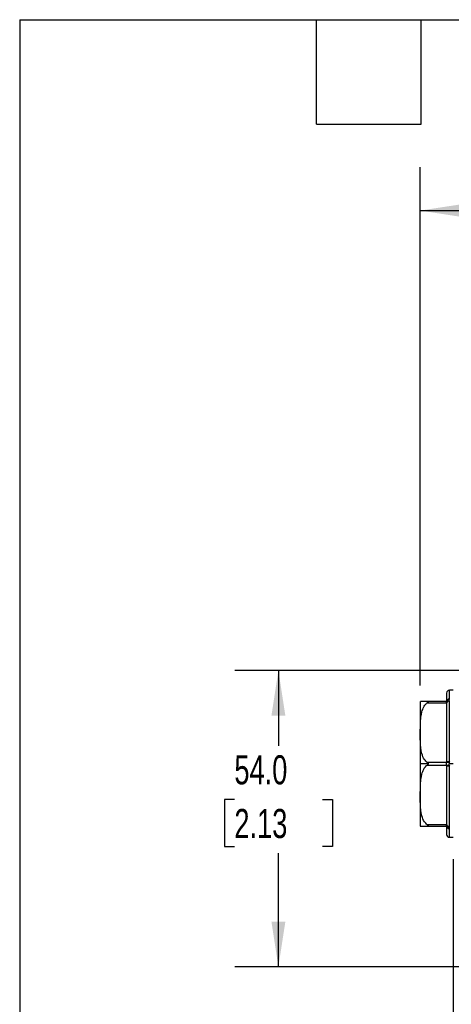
# Model space of a CAD drawing. Header units: millimetres. Extents: x 19 to 819, y 19 to 629.
# Tile 13 of 43: x 19 to 113, y 413 to 629. Entities that reach past the tile are written whole.
import ezdxf

# ---------------------------------------------------------------- set-up
doc = ezdxf.new("R2010")
doc.units = ezdxf.units.MM
doc.header["$LTSCALE"] = 3
doc.layers.add('DIMENSIONS', color=140, linetype='Continuous', lineweight=25)
doc.layers.add('TEXT', color=140, linetype='Continuous', lineweight=25)
doc.styles.add('SLDTEXTSTYLE0', font='TXT', dxfattribs={"width": 0.7})
doc.dimstyles.new('SLDDIMSTYLE0', dxfattribs={"dimtxt": 6.474023, "dimasz": 9.906, "dimexe": 0, "dimexo": 0.0625, "dimgap": 1.618506, "dimtad": 0, "dimtih": 1, "dimtoh": 1, "dimlfac": 0.833333, "dimrnd": 1e-09, "dimzin": 4, "dimdsep": 46, "dimtxsty": 'SLDTEXTSTYLE0', "dimsah": 1, "dimcen": 0.09, "dimadec": 0, "dimazin": 1, "dimtfac": 1, "dimtofl": 0, "dimtmove": 0, "dimatfit": 3, "dimfxl": 0, "dimfrac": 2, "dimtolj": 1, "dimtzin": 12, "dimarcsym": 0})
doc.dimstyles.new('SLDDIMSTYLE1', dxfattribs={"dimtxt": 6.474023, "dimasz": 9.906, "dimexe": 0, "dimexo": 0.0625, "dimgap": 1.618506, "dimtad": 0, "dimtih": 1, "dimtoh": 1, "dimlfac": 0.833333, "dimrnd": 1e-09, "dimzin": 4, "dimdsep": 46, "dimtxsty": 'SLDTEXTSTYLE0', "dimsah": 1, "dimcen": 0.09, "dimadec": 0, "dimazin": 1, "dimtfac": 1, "dimtmove": 0, "dimatfit": 0, "dimfxl": 0, "dimfrac": 2, "dimtolj": 1, "dimtzin": 12, "dimarcsym": 0})

# ---------------------------------------------------------------- blocks, each defined once
blk = doc.blocks.new('_D_22')
at = {"layer": 'DIMENSIONS'}
for p, q in [((106.5, 483.07), (106.5, 596.43)), ((244.5, 483.07), (244.5, 596.43)), ((106.5, 586.91), (157.63, 586.91)), ((166.4, 586.91), (164.23, 586.91)), ((164.23, 586.91), (164.23, 576.62)), ((185.64, 586.91), (187.81, 586.91)), ((187.81, 586.91), (187.81, 576.62)), ((244.5, 586.91), (194.41, 586.91)), ((164.23, 576.62), (166.4, 576.62)), ((187.81, 576.62), (185.64, 576.62))]:
    blk.add_line(p, q, dxfattribs=at)
for points in [[(106.5, 586.91), (116.41, 585.38), (116.41, 588.43)], [(244.5, 586.91), (234.6, 588.43), (234.6, 585.38)]]:
    blk.add_solid(points, dxfattribs=at)
at = {"layer": 'DIMENSIONS', "char_height": 6.35, "attachment_point": 1, "style": 'SLDTEXTSTYLE0'}
for s, insert in [('115.0', (163.71, 596.54)), ('4.53', (166.4, 584.8))]:
    blk.add_mtext(s, dxfattribs=dict(at, insert=insert))
blk = doc.blocks.new('_D_23')
at = {"layer": 'DIMENSIONS'}
for p, q in [((117.09, 486.34), (66.01, 486.34)), ((75.53, 486.34), (75.53, 469.9)), ((65.92, 458.16), (63.74, 458.16)), ((63.74, 458.16), (63.74, 447.87)), ((85.15, 458.16), (87.33, 458.16)), ((87.33, 458.16), (87.33, 447.87)), ((63.74, 447.87), (65.92, 447.87)), ((87.33, 447.87), (85.15, 447.87)), ((75.53, 421.54), (75.53, 446.42)), ((117.09, 421.54), (66.01, 421.54))]:
    blk.add_line(p, q, dxfattribs=at)
for points in [[(75.53, 486.34), (74.01, 476.43), (77.06, 476.43)], [(75.53, 421.54), (77.06, 431.44), (74.01, 431.44)]]:
    blk.add_solid(points, dxfattribs=at)
at = {"layer": 'DIMENSIONS', "char_height": 6.35, "attachment_point": 1, "style": 'SLDTEXTSTYLE0'}
for s, insert in [('54.0', (65.92, 467.8)), ('2.13', (65.92, 456.06))]:
    blk.add_mtext(s, dxfattribs=dict(at, insert=insert))
blk = doc.blocks.new('_D_24')
at = {"layer": 'DIMENSIONS'}
for p, q in [((113.7, 445.06), (113.7, 391.27)), ((118.5, 436.93), (118.5, 391.27)), ((65.37, 400.79), (63.2, 400.79)), ((63.2, 400.79), (63.2, 390.5)), ((84.61, 400.79), (86.78, 400.79)), ((86.78, 400.79), (86.78, 390.5)), ((113.7, 400.79), (93.38, 400.79)), ((118.5, 400.79), (137.55, 400.79)), ((63.2, 390.5), (65.37, 390.5)), ((86.78, 390.5), (84.61, 390.5))]:
    blk.add_line(p, q, dxfattribs=at)
for points in [[(113.7, 400.79), (103.8, 402.32), (103.8, 399.27)], [(118.5, 400.79), (128.41, 399.27), (128.41, 402.32)]]:
    blk.add_solid(points, dxfattribs=at)
at = {"layer": 'DIMENSIONS', "char_height": 6.35, "attachment_point": 1, "style": 'SLDTEXTSTYLE0'}
for s, insert in [('4.0', (68.07, 410.43)), ('0.16', (65.37, 398.69))]:
    blk.add_mtext(s, dxfattribs=dict(at, insert=insert))

msp = doc.modelspace()

# ---------------------------------------------------------------- linework, layer by layer
for p, q in [((112.261257, 481.416696), (112.261257, 479.556696)), ((113.701259, 482.016695), (112.861259, 482.016695)), ((112.861259, 480.084604), (112.861259, 482.016695)), ((106.501258, 479.263719), (106.501258, 465.936698)), ((108.013287, 479.556696), (106.528156, 479.556696)), ((112.261257, 479.556696), (108.013287, 479.556696)), ((108.013287, 479.256696), (112.261257, 479.256696)), ((112.322144, 479.726648), (112.260439, 479.55076)), ((112.261257, 479.256696), (112.261257, 479.118077)), ((112.261257, 479.118077), (112.261257, 466.375315)), ((112.861259, 480.084604), (112.854817, 479.993521)), ((112.854817, 479.727435), (112.861259, 479.628984)), ((112.861259, 466.392316), (112.861259, 479.628984)), ((106.501258, 465.936698), (106.501258, 452.609673)), ((108.24026, 465.936698), (106.501258, 465.936698)), ((112.261257, 466.236694), (108.013287, 466.236694)), ((108.013287, 465.636698), (112.261257, 465.636698)), ((112.261257, 466.375315), (112.261257, 466.236694)), ((112.261257, 465.636698), (112.261257, 465.498077)), ((112.261257, 465.498077), (112.261257, 452.755313)), ((112.854817, 466.202782), (112.841106, 465.936698)), ((113.701259, 465.936698), (112.841106, 465.936698)), ((112.854817, 465.67061), (112.841106, 465.936698)), ((112.861259, 466.392316), (112.854817, 466.202782)), ((112.854817, 465.67061), (112.861259, 465.481076)), ((112.861259, 452.24441), (112.861259, 465.481076)), ((112.261257, 452.616696), (108.013287, 452.616696)), ((108.013287, 452.316696), (112.261257, 452.316696)), ((112.260439, 452.322632), (112.322144, 452.146746)), ((112.261257, 452.755313), (112.261257, 452.616696)), ((112.261257, 452.316696), (112.261257, 450.456695)), ((112.861259, 452.24441), (112.854817, 452.14596)), ((112.854817, 451.879871), (112.861259, 451.788788)), ((112.861259, 449.856694), (112.861259, 451.788788)), ((112.861259, 449.856694), (113.701259, 449.856694))]:
    msp.add_line(p, q)
for centre, radius, start, end in [((112.861262, 481.416691), 0.600004, 90.00030309, 179.99948346), ((108.900928, 479.263711), 2.39967, 172.96261762, 179.99981677), ((112.827381, 479.518184), 0.567432, 86.57722407, 176.1083022), ((112.803164, 479.442029), 0.553905, 84.64923003, 168.0524997), ((112.848062, 479.12637), 0.601103, 89.35613907, 167.47817213), ((112.82002, 479.069644), 0.560858, 85.78338303, 175.04608527), ((112.711425, 461.084021), 5.31041, 88.38318113, 94.86284497), ((111.880872, 454.36738), 11.875408, 85.29568234, 88.16442324), ((111.880872, 477.506012), 11.875408, 271.83557676, 274.70431766), ((112.711425, 470.789371), 5.31041, 265.13715503, 271.61681887), ((108.902078, 452.609721), 2.40082, 180.00112783, 187.02785121), ((112.820016, 452.803746), 0.560854, 184.95399925, 274.21702737), ((112.848061, 452.747024), 0.601102, 192.52198892, 270.64396479), ((112.803164, 452.431362), 0.553905, 191.9475003, 275.35076997), ((112.82738, 452.355206), 0.567431, 183.89155505, 273.42291867), ((112.861266, 450.456702), 0.600008, 180.00066747, 269.99933253)]:
    msp.add_arc(centre, radius, start, end)
for points, knots in [([(108.013287, 466.236694), (107.799233, 466.440134), (107.244052, 466.967789), (106.704987, 468.550615), (106.468923, 470.72646), (106.527798, 473.120034), (106.530181, 475.306463), (106.740099, 477.023679), (107.183759, 478.301969), (107.635565, 478.958995), (107.93847, 479.197729), (108.013287, 479.256696)], [0, 0, 0, 0, 0.0637190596, 0.1652656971, 0.3530995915, 0.5415994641, 0.6859990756, 0.8301942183, 0.9160533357, 0.9792654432, 1, 1, 1, 1]), ([(108.013287, 479.556696), (108.061919, 479.554878), (108.129198, 479.552362), (108.204465, 479.527194), (108.238828, 479.499797), (108.241959, 479.462713), (108.217825, 479.421038), (108.142945, 479.348604), (108.067794, 479.295333), (108.013287, 479.256696)], [0, 0, 0, 0, 0.2498030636, 0.3455749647, 0.4116327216, 0.4615053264, 0.5233508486, 0.6542906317, 1, 1, 1, 1]), ([(112.261257, 479.256696), (112.261418, 479.296817), (112.261735, 479.376276), (112.260789, 479.474835), (112.261804, 479.534725), (112.261293, 479.555261), (112.261257, 479.556696)], [0, 0, 0, 0, 0.4012040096, 0.7945773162, 0.985646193, 1, 1, 1, 1]), ([(112.854817, 479.727435), (112.847896, 479.772422), (112.834247, 479.861137), (112.848025, 479.949812), (112.854817, 479.993521)], [0, 0, 0, 0, 0.5070942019, 1, 1, 1, 1]), ([(108.013287, 452.616696), (107.799234, 452.820136), (107.244054, 453.34779), (106.704985, 454.930615), (106.468923, 457.106459), (106.527798, 459.500034), (106.53018, 461.686463), (106.740101, 463.403678), (107.183756, 464.68197), (107.635567, 465.338994), (107.93847, 465.57773), (108.013287, 465.636698)], [0, 0, 0, 0, 0.0637190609, 0.1652654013, 0.3530996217, 0.5415991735, 0.6859991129, 0.8301939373, 0.9160533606, 0.9792653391, 1, 1, 1, 1]), ([(108.013287, 466.236694), (108.063892, 466.198139), (108.138133, 466.141577), (108.209753, 466.048542), (108.236993, 465.986365), (108.239417, 465.949514), (108.24026, 465.936698)], [0, 0, 0, 0, 0.488088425, 0.7160373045, 0.9012396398, 1, 1, 1, 1]), ([(108.24026, 465.936698), (108.237186, 465.912612), (108.230081, 465.856948), (108.155561, 465.746438), (108.071918, 465.681922), (108.013287, 465.636698)], [0, 0, 0, 0, 0.1857193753, 0.4292099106, 1, 1, 1, 1]), ([(112.261257, 465.636698), (112.261355, 465.683165), (112.261594, 465.796435), (112.261146, 465.975007), (112.261466, 466.128539), (112.261299, 466.215268), (112.261257, 466.236694)], [0, 0, 0, 0, 0.2323402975, 0.5663515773, 0.8928674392, 1, 1, 1, 1]), ([(106.528156, 452.316696), (106.525599, 452.316696), (106.501495, 452.316696), (106.733678, 452.316696), (106.855148, 452.316696), (107.329022, 452.316696), (107.69192, 452.316696), (107.939629, 452.316696), (108.013287, 452.316696)], [0, 0, 0, 0, 0.004607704, 0.0434317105, 0.2298424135, 0.5073186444, 0.8534988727, 1, 1, 1, 1]), ([(108.013287, 452.616696), (108.062316, 452.581859), (108.130765, 452.533225), (108.204916, 452.465595), (108.236547, 452.425426), (108.24326, 452.386993), (108.21885, 452.352819), (108.139824, 452.32153), (108.06681, 452.31874), (108.013287, 452.316696)], [0, 0, 0, 0, 0.3113746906, 0.4346974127, 0.520202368, 0.5728780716, 0.6226201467, 0.7233636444, 1, 1, 1, 1]), ([(112.261257, 452.316696), (112.261335, 452.323045), (112.261746, 452.356854), (112.260953, 452.436864), (112.261475, 452.530514), (112.261308, 452.596703), (112.261257, 452.616696)], [0, 0, 0, 0, 0.0634971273, 0.3381093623, 0.8000721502, 1, 1, 1, 1]), ([(112.854817, 452.14596), (112.847896, 452.100973), (112.834247, 452.012256), (112.848025, 451.92358), (112.854817, 451.879871)], [0, 0, 0, 0, 0.5070899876, 1, 1, 1, 1])]:
    msp.add_open_spline(points, degree=3, knots=knots)
at = {"layer": 'TEXT'}
for p, q in [((19.05, 628.65), (819.15, 628.65)), ((19.05, 628.65), (19.05, 19.05)), ((83.82, 605.79), (83.82, 628.65)), ((106.68, 605.79), (106.68, 628.65)), ((83.82, 605.79), (106.68, 605.79))]:
    msp.add_line(p, q, dxfattribs=at)

# ---------------------------------------------------------------- dimensions: what is measured, and where the dimension line sits
at = {"layer": 'DIMENSIONS'}
for base, p1, p2, dimstyle, picture, middle in [((244.501259, 586.908353), (106.501259, 479.263718), (244.501259, 479.263718), 'SLDDIMSTYLE0', '_D_22', (176.019866, 586.908353)), ((113.701259, 400.79434), (118.501259, 440.736696), (113.701259, 448.873717), 'SLDDIMSTYLE1', '_D_24', (74.991281, 400.79434))]:
    dim = msp.add_linear_dim(base=base, p1=p1, p2=p2, dimstyle=dimstyle, dxfattribs=at)
    dim.commit()
    dim.dimension.update_dxf_attribs({"geometry": picture, "text_midpoint": middle, "dimtype": 160})
dim = msp.add_linear_dim(base=(75.534863, 421.536696), p1=(120.901259, 486.336696), p2=(120.901259, 421.536696), angle=90, dimstyle='SLDDIMSTYLE0', dxfattribs=at)
dim.commit()
dim.dimension.update_dxf_attribs({"geometry": '_D_23', "text_midpoint": (75.534863, 458.161888), "dimtype": 160})

doc.saveas('drawing.dxf')
